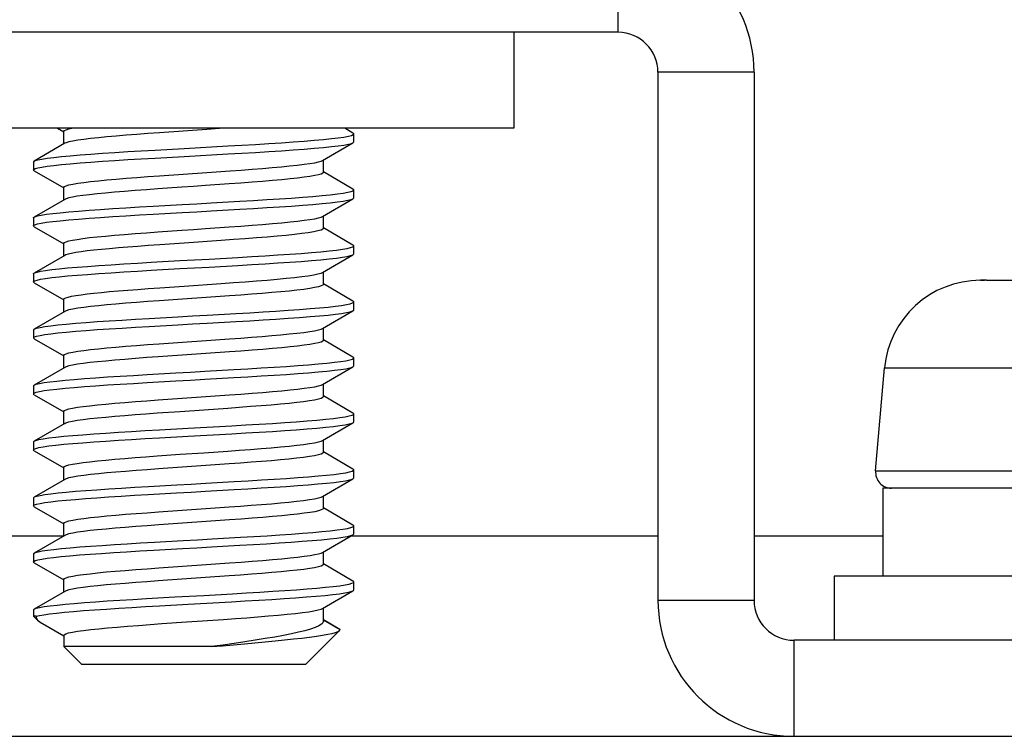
# Model space of a CAD drawing. Header units: millimetres. Extents: x -2579 to 1363, y -329 to 2298.
# Tile 152 of 256: x -1218 to -1206, y 2259 to 2268. Entities that reach past the tile are written whole.
import ezdxf

# ---------------------------------------------------------------- set-up
doc = ezdxf.new("R2010")
doc.units = ezdxf.units.MM
doc.header["$LTSCALE"] = 30.734
doc.layers.get('0').update_dxf_attribs({"linetype": 'CONTINUOUS'})

msp = doc.modelspace()

# ---------------------------------------------------------------- linework, layer by layer
at = {"color": 7}
for p, q in [((-1210.938, 2269.32), (-1210.938, 2268.12)), ((-1210.938, 2268.12), (-1273.538, 2268.12)), ((-1212.238, 2268.12), (-1212.238, 2266.92)), ((-1209.238, 2267.62), (-1210.438, 2267.62)), ((-1210.438, 2267.62), (-1210.438, 2261.02)), ((-1209.238, 2267.62), (-1209.238, 2261.02)), ((-1212.238, 2266.92), (-1220.238, 2266.92)), ((-1217.938, 2266.92), (-1217.862, 2266.876)), ((-1217.859, 2266.725), (-1217.859, 2266.881)), ((-1215.861, 2266.92), (-1216.073, 2266.905)), ((-1214.248, 2266.861), (-1214.35, 2266.92)), ((-1214.238, 2266.75), (-1214.238, 2266.85)), ((-1217.848, 2266.732), (-1218.229, 2266.511)), ((-1214.629, 2266.518), (-1214.248, 2266.739)), ((-1218.238, 2266.5), (-1218.238, 2266.4)), ((-1214.617, 2266.369), (-1214.617, 2266.525)), ((-1218.229, 2266.389), (-1217.862, 2266.176)), ((-1216.073, 2266.368), (-1215.783, 2266.388)), ((-1214.248, 2266.161), (-1214.615, 2266.374)), ((-1217.859, 2266.025), (-1217.859, 2266.181)), ((-1214.238, 2266.15), (-1214.248, 2266.161)), ((-1214.238, 2266.05), (-1214.238, 2266.15)), ((-1217.848, 2266.032), (-1218.229, 2265.811)), ((-1214.629, 2265.818), (-1214.248, 2266.039)), ((-1214.248, 2266.039), (-1214.238, 2266.05)), ((-1214.617, 2265.669), (-1214.617, 2265.825)), ((-1218.238, 2265.8), (-1218.238, 2265.7)), ((-1218.229, 2265.811), (-1218.222, 2265.815)), ((-1218.229, 2265.689), (-1217.862, 2265.476)), ((-1214.248, 2265.461), (-1214.615, 2265.674)), ((-1217.859, 2265.325), (-1217.859, 2265.481)), ((-1216.661, 2265.464), (-1216.808, 2265.454)), ((-1217.848, 2265.332), (-1218.229, 2265.111)), ((-1214.629, 2265.118), (-1214.248, 2265.339)), ((-1214.238, 2265.35), (-1214.238, 2265.45)), ((-1216.941, 2265.235), (-1216.768, 2265.245)), ((-1218.238, 2265.1), (-1218.238, 2265)), ((-1216.941, 2265.135), (-1216.768, 2265.145)), ((-1214.617, 2264.969), (-1214.617, 2265.125)), ((-1218.229, 2264.989), (-1217.862, 2264.776)), ((-1214.248, 2264.761), (-1214.615, 2264.974)), ((-1206.411, 2265.02), (-1206.358, 2265.02)), ((-1206.358, 2265.02), (-1206.411, 2265.02)), ((-1206.358, 2265.02), (-1206.358, 2265.02)), ((-1206.335, 2265.02), (-1204.838, 2265.02)), ((-1216.808, 2264.916), (-1216.661, 2264.927)), ((-1217.859, 2264.625), (-1217.859, 2264.781)), ((-1215.789, 2264.825), (-1216.08, 2264.805)), ((-1214.238, 2264.65), (-1214.238, 2264.75)), ((-1217.848, 2264.632), (-1218.229, 2264.411)), ((-1214.629, 2264.418), (-1214.248, 2264.639)), ((-1218.238, 2264.4), (-1218.238, 2264.3)), ((-1214.617, 2264.269), (-1214.617, 2264.425)), ((-1218.229, 2264.289), (-1217.862, 2264.076)), ((-1216.08, 2264.267), (-1215.789, 2264.288)), ((-1214.248, 2264.061), (-1214.615, 2264.274)), ((-1215.791, 2264.125), (-1216.086, 2264.104)), ((-1217.859, 2263.925), (-1217.859, 2264.081)), ((-1214.238, 2263.95), (-1214.238, 2264.05)), ((-1217.848, 2263.932), (-1218.229, 2263.711)), ((-1214.629, 2263.718), (-1214.248, 2263.939)), ((-1214.256, 2263.935), (-1214.248, 2263.939)), ((-1207.719, 2262.638), (-1207.607, 2263.925)), ((-1207.607, 2263.925), (-1204.838, 2263.925)), ((-1218.238, 2263.7), (-1218.229, 2263.711)), ((-1218.238, 2263.7), (-1218.238, 2263.6)), ((-1214.617, 2263.569), (-1214.617, 2263.725)), ((-1218.229, 2263.589), (-1218.238, 2263.6)), ((-1218.229, 2263.589), (-1217.862, 2263.376)), ((-1216.086, 2263.567), (-1215.791, 2263.587)), ((-1214.248, 2263.361), (-1214.615, 2263.574)), ((-1217.859, 2263.225), (-1217.859, 2263.381)), ((-1216.695, 2263.362), (-1216.405, 2263.382)), ((-1214.629, 2263.018), (-1214.248, 2263.239)), ((-1214.238, 2263.25), (-1214.238, 2263.35)), ((-1217.848, 2263.232), (-1218.229, 2263.011)), ((-1218.238, 2263), (-1218.238, 2262.9)), ((-1214.617, 2262.869), (-1214.617, 2263.025)), ((-1218.229, 2262.889), (-1217.862, 2262.676)), ((-1214.248, 2262.661), (-1214.615, 2262.874)), ((-1216.695, 2262.824), (-1216.405, 2262.845)), ((-1217.859, 2262.525), (-1217.859, 2262.681)), ((-1215.795, 2262.725), (-1216.088, 2262.704)), ((-1214.238, 2262.55), (-1214.238, 2262.65)), ((-1207.719, 2262.638), (-1200.757, 2262.638)), ((-1217.848, 2262.532), (-1218.229, 2262.311)), ((-1214.629, 2262.318), (-1214.248, 2262.539)), ((-1200.862, 2262.42), (-1207.628, 2262.42)), ((-1207.628, 2262.42), (-1207.628, 2261.32)), ((-1218.238, 2262.3), (-1218.238, 2262.2)), ((-1218.229, 2262.311), (-1218.227, 2262.312)), ((-1214.617, 2262.169), (-1214.617, 2262.325)), ((-1218.229, 2262.189), (-1217.862, 2261.976)), ((-1216.088, 2262.167), (-1215.795, 2262.187)), ((-1214.248, 2261.961), (-1214.615, 2262.174)), ((-1215.789, 2262.025), (-1216.081, 2262.005)), ((-1217.859, 2261.825), (-1217.859, 2261.981)), ((-1214.238, 2261.85), (-1214.238, 2261.95)), ((-1217.859, 2261.82), (-1234.281, 2261.82)), ((-1217.859, 2261.82), (-1234.281, 2261.82)), ((-1217.848, 2261.832), (-1218.229, 2261.611)), ((-1214.629, 2261.618), (-1214.248, 2261.839)), ((-1210.438, 2261.82), (-1214.281, 2261.82)), ((-1210.438, 2261.82), (-1214.281, 2261.82)), ((-1207.628, 2261.82), (-1209.238, 2261.82)), ((-1207.628, 2261.82), (-1209.238, 2261.82)), ((-1218.238, 2261.6), (-1218.238, 2261.5)), ((-1214.617, 2261.469), (-1214.617, 2261.625)), ((-1218.229, 2261.489), (-1217.862, 2261.276)), ((-1216.081, 2261.467), (-1215.789, 2261.488)), ((-1214.248, 2261.261), (-1214.615, 2261.474)), ((-1217.859, 2261.125), (-1217.859, 2261.281)), ((-1215.795, 2261.325), (-1216.089, 2261.304)), ((-1200.238, 2261.32), (-1208.238, 2261.32)), ((-1208.238, 2261.32), (-1208.238, 2260.52)), ((-1214.238, 2261.15), (-1214.238, 2261.25)), ((-1217.848, 2261.132), (-1218.229, 2260.911)), ((-1216.826, 2261.042), (-1216.472, 2261.062)), ((-1214.629, 2260.918), (-1214.248, 2261.139)), ((-1218.238, 2260.9), (-1218.229, 2260.911)), ((-1214.617, 2260.76), (-1214.617, 2260.925)), ((-1210.438, 2261.02), (-1209.238, 2261.02)), ((-1218.238, 2260.9), (-1218.238, 2260.82)), ((-1218.206, 2260.82), (-1218.238, 2260.82)), ((-1218.191, 2260.773), (-1218.238, 2260.82)), ((-1218.155, 2260.746), (-1217.862, 2260.576)), ((-1214.617, 2260.775), (-1214.41, 2260.654)), ((-1214.412, 2260.656), (-1214.617, 2260.775)), ((-1214.41, 2260.654), (-1214.412, 2260.656)), ((-1217.859, 2260.581), (-1217.859, 2260.441)), ((-1214.838, 2260.22), (-1214.415, 2260.644)), ((-1214.415, 2260.644), (-1214.41, 2260.654)), ((-1216.016, 2260.441), (-1217.859, 2260.441)), ((-1217.638, 2260.22), (-1217.859, 2260.441)), ((-1199.438, 2260.52), (-1208.738, 2260.52)), ((-1208.738, 2259.32), (-1208.738, 2260.52)), ((-1217.638, 2260.22), (-1214.838, 2260.22)), ((-1286.738, 2259.32), (-1172.738, 2259.32))]:
    msp.add_line(p, q, dxfattribs=at)
for points in [[(-1217.859, 2266.881), (-1217.853, 2266.891), (-1217.832, 2266.902), (-1217.798, 2266.912), (-1217.761, 2266.92)], [(-1216.665, 2266.864), (-1216.81, 2266.854), (-1216.95, 2266.843), (-1217.083, 2266.833), (-1217.208, 2266.822), (-1217.323, 2266.812), (-1217.428, 2266.802), (-1217.525, 2266.792), (-1217.611, 2266.781), (-1217.686, 2266.771), (-1217.748, 2266.76), (-1217.797, 2266.75), (-1217.832, 2266.739), (-1217.848, 2266.732)], [(-1216.073, 2266.905), (-1216.369, 2266.885), (-1216.665, 2266.864)], [(-1215.812, 2266.699), (-1215.636, 2266.709), (-1215.464, 2266.719), (-1215.3, 2266.73), (-1215.143, 2266.74), (-1214.995, 2266.75), (-1214.857, 2266.76), (-1214.731, 2266.77), (-1214.618, 2266.78), (-1214.518, 2266.791), (-1214.432, 2266.801), (-1214.361, 2266.811), (-1214.306, 2266.821), (-1214.267, 2266.831), (-1214.245, 2266.841), (-1214.238, 2266.85)], [(-1214.238, 2266.85), (-1214.239, 2266.852), (-1214.248, 2266.861)], [(-1216.717, 2266.648), (-1216.356, 2266.669), (-1215.812, 2266.699)], [(-1215.812, 2266.599), (-1215.636, 2266.609), (-1215.464, 2266.619), (-1215.3, 2266.63), (-1215.143, 2266.64), (-1214.995, 2266.65), (-1214.857, 2266.66), (-1214.731, 2266.67), (-1214.618, 2266.68), (-1214.518, 2266.691), (-1214.432, 2266.701), (-1214.361, 2266.711), (-1214.306, 2266.721), (-1214.267, 2266.731), (-1214.248, 2266.739)], [(-1214.248, 2266.739), (-1214.245, 2266.741), (-1214.238, 2266.75)], [(-1218.229, 2266.511), (-1218.218, 2266.516), (-1218.184, 2266.526), (-1218.133, 2266.536), (-1218.067, 2266.547), (-1217.986, 2266.557), (-1217.89, 2266.567), (-1217.78, 2266.577), (-1217.658, 2266.587), (-1217.523, 2266.597), (-1217.378, 2266.608), (-1217.224, 2266.618), (-1217.061, 2266.628), (-1216.892, 2266.638), (-1216.717, 2266.648)], [(-1216.717, 2266.548), (-1216.356, 2266.569), (-1215.812, 2266.599)], [(-1218.238, 2266.4), (-1218.236, 2266.406), (-1218.218, 2266.416), (-1218.184, 2266.426), (-1218.133, 2266.436), (-1218.067, 2266.447), (-1217.986, 2266.457), (-1217.89, 2266.467), (-1217.78, 2266.477), (-1217.658, 2266.487), (-1217.523, 2266.497), (-1217.378, 2266.508), (-1217.224, 2266.518), (-1217.061, 2266.528), (-1216.892, 2266.538), (-1216.717, 2266.548)], [(-1218.238, 2266.5), (-1218.236, 2266.506), (-1218.229, 2266.511)], [(-1215.783, 2266.388), (-1215.643, 2266.398), (-1215.509, 2266.408), (-1215.379, 2266.419), (-1215.256, 2266.429), (-1215.143, 2266.439), (-1215.039, 2266.449), (-1214.944, 2266.459), (-1214.859, 2266.47), (-1214.786, 2266.48), (-1214.725, 2266.49), (-1214.678, 2266.501), (-1214.644, 2266.511), (-1214.629, 2266.518)], [(-1218.229, 2266.389), (-1218.237, 2266.396), (-1218.238, 2266.4)], [(-1217.859, 2266.181), (-1217.853, 2266.192), (-1217.832, 2266.202), (-1217.797, 2266.212), (-1217.748, 2266.223), (-1217.686, 2266.233), (-1217.611, 2266.244), (-1217.525, 2266.254), (-1217.428, 2266.264), (-1217.323, 2266.275), (-1217.208, 2266.285), (-1217.083, 2266.295), (-1216.95, 2266.306), (-1216.81, 2266.316), (-1216.665, 2266.327)], [(-1216.665, 2266.327), (-1216.369, 2266.347), (-1216.073, 2266.368)], [(-1214.617, 2266.369), (-1214.624, 2266.359), (-1214.645, 2266.348), (-1214.679, 2266.338), (-1214.726, 2266.328), (-1214.785, 2266.318), (-1214.857, 2266.308), (-1214.94, 2266.297), (-1215.034, 2266.287), (-1215.138, 2266.277), (-1215.252, 2266.267), (-1215.377, 2266.256), (-1215.509, 2266.246), (-1215.649, 2266.235), (-1215.794, 2266.225)], [(-1215.794, 2266.225), (-1216.092, 2266.204), (-1216.24, 2266.194), (-1216.388, 2266.184), (-1216.684, 2266.163)], [(-1216.684, 2266.163), (-1216.829, 2266.152), (-1216.969, 2266.142), (-1217.101, 2266.131), (-1217.226, 2266.121), (-1217.34, 2266.111), (-1217.444, 2266.101), (-1217.538, 2266.09), (-1217.621, 2266.08), (-1217.692, 2266.07), (-1217.751, 2266.06), (-1217.798, 2266.05), (-1217.832, 2266.039), (-1217.848, 2266.032)], [(-1215.661, 2266.008), (-1215.489, 2266.018), (-1215.323, 2266.028), (-1215.165, 2266.038), (-1215.015, 2266.048), (-1214.876, 2266.059), (-1214.749, 2266.069), (-1214.633, 2266.079), (-1214.531, 2266.089), (-1214.443, 2266.099), (-1214.37, 2266.109), (-1214.313, 2266.12), (-1214.272, 2266.13), (-1214.247, 2266.14), (-1214.238, 2266.15)], [(-1218.222, 2265.815), (-1218.19, 2265.825), (-1218.142, 2265.835), (-1218.078, 2265.845), (-1217.998, 2265.855), (-1217.905, 2265.865), (-1217.797, 2265.876), (-1217.676, 2265.886), (-1217.543, 2265.896), (-1217.4, 2265.906), (-1217.247, 2265.916), (-1217.085, 2265.926), (-1216.916, 2265.937), (-1216.742, 2265.947)], [(-1216.742, 2265.947), (-1216.382, 2265.967), (-1216.2, 2265.977), (-1216.018, 2265.987), (-1215.661, 2266.008)], [(-1215.661, 2265.908), (-1215.489, 2265.918), (-1215.323, 2265.928), (-1215.165, 2265.938), (-1215.015, 2265.948), (-1214.876, 2265.959), (-1214.749, 2265.969), (-1214.633, 2265.979), (-1214.531, 2265.989), (-1214.443, 2265.999), (-1214.37, 2266.009), (-1214.313, 2266.02), (-1214.272, 2266.03), (-1214.248, 2266.039)], [(-1218.238, 2265.7), (-1218.237, 2265.704), (-1218.222, 2265.715), (-1218.19, 2265.725), (-1218.142, 2265.735), (-1218.078, 2265.745), (-1217.998, 2265.755), (-1217.905, 2265.765), (-1217.797, 2265.776), (-1217.676, 2265.786), (-1217.543, 2265.796), (-1217.4, 2265.806), (-1217.247, 2265.816), (-1217.085, 2265.826), (-1216.916, 2265.837), (-1216.742, 2265.847)], [(-1216.742, 2265.847), (-1216.382, 2265.867), (-1216.2, 2265.877), (-1216.018, 2265.887), (-1215.661, 2265.908)], [(-1218.238, 2265.8), (-1218.237, 2265.804), (-1218.229, 2265.811)], [(-1218.229, 2265.689), (-1218.236, 2265.694), (-1218.238, 2265.7)], [(-1215.794, 2265.687), (-1215.649, 2265.698), (-1215.509, 2265.708), (-1215.377, 2265.719), (-1215.252, 2265.729), (-1215.138, 2265.739), (-1215.034, 2265.75), (-1214.94, 2265.76), (-1214.857, 2265.77), (-1214.785, 2265.78), (-1214.726, 2265.79), (-1214.679, 2265.801), (-1214.645, 2265.811), (-1214.629, 2265.818)], [(-1217.859, 2265.481), (-1217.853, 2265.491), (-1217.832, 2265.502), (-1217.798, 2265.512), (-1217.751, 2265.522), (-1217.692, 2265.532), (-1217.621, 2265.543), (-1217.538, 2265.553), (-1217.444, 2265.563), (-1217.34, 2265.573), (-1217.226, 2265.583), (-1217.101, 2265.594), (-1216.969, 2265.604), (-1216.829, 2265.615), (-1216.684, 2265.625)], [(-1216.684, 2265.625), (-1216.388, 2265.646), (-1216.24, 2265.656), (-1216.092, 2265.666), (-1215.794, 2265.687)], [(-1214.617, 2265.669), (-1214.625, 2265.658), (-1214.647, 2265.647), (-1214.685, 2265.637), (-1214.738, 2265.626), (-1214.806, 2265.615), (-1214.887, 2265.604), (-1214.979, 2265.593), (-1215.083, 2265.582), (-1215.196, 2265.572), (-1215.319, 2265.561), (-1215.452, 2265.55), (-1215.594, 2265.539), (-1215.742, 2265.529), (-1215.895, 2265.518)], [(-1216.808, 2265.454), (-1216.936, 2265.444), (-1217.06, 2265.435), (-1217.177, 2265.425), (-1217.288, 2265.415), (-1217.39, 2265.406), (-1217.484, 2265.396), (-1217.569, 2265.387), (-1217.645, 2265.377), (-1217.71, 2265.367), (-1217.764, 2265.357), (-1217.806, 2265.348), (-1217.836, 2265.338), (-1217.848, 2265.332)], [(-1215.895, 2265.518), (-1216.358, 2265.486), (-1216.661, 2265.464)], [(-1214.238, 2265.45), (-1214.244, 2265.459), (-1214.248, 2265.461)], [(-1215.686, 2265.306), (-1215.513, 2265.316), (-1215.347, 2265.327), (-1215.187, 2265.337), (-1215.036, 2265.347), (-1214.896, 2265.357), (-1214.766, 2265.367), (-1214.649, 2265.377), (-1214.545, 2265.388), (-1214.455, 2265.398), (-1214.38, 2265.408), (-1214.32, 2265.418), (-1214.277, 2265.428), (-1214.249, 2265.438), (-1214.239, 2265.449), (-1214.238, 2265.45)], [(-1215.686, 2265.206), (-1215.513, 2265.216), (-1215.347, 2265.227), (-1215.187, 2265.237), (-1215.036, 2265.247), (-1214.896, 2265.257), (-1214.766, 2265.267), (-1214.649, 2265.277), (-1214.545, 2265.288), (-1214.455, 2265.298), (-1214.38, 2265.308), (-1214.32, 2265.318), (-1214.277, 2265.328), (-1214.248, 2265.339)], [(-1214.248, 2265.339), (-1214.239, 2265.349), (-1214.238, 2265.35)], [(-1218.229, 2265.111), (-1218.225, 2265.113), (-1218.195, 2265.123), (-1218.15, 2265.133), (-1218.088, 2265.144), (-1218.011, 2265.154), (-1217.919, 2265.164), (-1217.813, 2265.174), (-1217.694, 2265.184), (-1217.563, 2265.194), (-1217.421, 2265.205), (-1217.269, 2265.215), (-1217.109, 2265.225), (-1216.941, 2265.235)], [(-1216.768, 2265.245), (-1216.409, 2265.266), (-1216.227, 2265.276), (-1216.044, 2265.286), (-1215.686, 2265.306)], [(-1218.238, 2265), (-1218.238, 2265.003), (-1218.225, 2265.013), (-1218.195, 2265.023), (-1218.15, 2265.033), (-1218.088, 2265.044), (-1218.011, 2265.054), (-1217.919, 2265.064), (-1217.813, 2265.074), (-1217.694, 2265.084), (-1217.563, 2265.094), (-1217.421, 2265.105), (-1217.269, 2265.115), (-1217.109, 2265.125), (-1216.941, 2265.135)], [(-1218.238, 2265.1), (-1218.238, 2265.103), (-1218.229, 2265.111)], [(-1216.768, 2265.145), (-1216.409, 2265.166), (-1216.227, 2265.176), (-1216.044, 2265.186), (-1215.686, 2265.206)], [(-1215.895, 2264.98), (-1215.742, 2264.991), (-1215.594, 2265.002), (-1215.452, 2265.013), (-1215.319, 2265.023), (-1215.196, 2265.034), (-1215.083, 2265.045), (-1214.979, 2265.055), (-1214.887, 2265.066), (-1214.806, 2265.077), (-1214.738, 2265.088), (-1214.685, 2265.099), (-1214.647, 2265.11), (-1214.629, 2265.118)], [(-1218.229, 2264.989), (-1218.234, 2264.993), (-1218.238, 2265)], [(-1216.661, 2264.927), (-1216.358, 2264.948), (-1215.895, 2264.98)], [(-1214.617, 2264.969), (-1214.624, 2264.959), (-1214.645, 2264.949), (-1214.679, 2264.938), (-1214.727, 2264.928), (-1214.788, 2264.917), (-1214.862, 2264.907), (-1214.948, 2264.897), (-1215.044, 2264.886), (-1215.148, 2264.876), (-1215.262, 2264.866), (-1215.384, 2264.856), (-1215.514, 2264.846), (-1215.649, 2264.835), (-1215.789, 2264.825)], [(-1206.335, 2265.02), (-1206.343, 2265.02), (-1206.35, 2265.02), (-1206.358, 2265.02)], [(-1217.859, 2264.781), (-1217.854, 2264.791), (-1217.836, 2264.8), (-1217.806, 2264.81), (-1217.764, 2264.82), (-1217.71, 2264.829), (-1217.645, 2264.839), (-1217.569, 2264.849), (-1217.484, 2264.859), (-1217.39, 2264.868), (-1217.288, 2264.878), (-1217.177, 2264.887), (-1217.06, 2264.897), (-1216.936, 2264.907), (-1216.808, 2264.916)], [(-1216.671, 2264.764), (-1216.815, 2264.753), (-1216.954, 2264.743), (-1217.086, 2264.733), (-1217.21, 2264.722), (-1217.323, 2264.712), (-1217.428, 2264.702), (-1217.525, 2264.692), (-1217.611, 2264.681), (-1217.686, 2264.671), (-1217.748, 2264.66), (-1217.797, 2264.65), (-1217.832, 2264.639), (-1217.848, 2264.632)], [(-1216.08, 2264.805), (-1216.376, 2264.784), (-1216.671, 2264.764)], [(-1215.712, 2264.605), (-1215.538, 2264.615), (-1215.37, 2264.625), (-1215.21, 2264.635), (-1215.058, 2264.645), (-1214.915, 2264.656), (-1214.784, 2264.666), (-1214.665, 2264.676), (-1214.559, 2264.686), (-1214.467, 2264.696), (-1214.39, 2264.706), (-1214.328, 2264.717), (-1214.282, 2264.727), (-1214.252, 2264.737), (-1214.239, 2264.747), (-1214.238, 2264.75)], [(-1214.238, 2264.75), (-1214.243, 2264.757), (-1214.248, 2264.761)], [(-1216.793, 2264.544), (-1216.435, 2264.564), (-1216.253, 2264.574), (-1216.071, 2264.584), (-1215.712, 2264.605)], [(-1215.712, 2264.505), (-1215.538, 2264.515), (-1215.37, 2264.525), (-1215.21, 2264.535), (-1215.058, 2264.545), (-1214.915, 2264.556), (-1214.784, 2264.566), (-1214.665, 2264.576), (-1214.559, 2264.586), (-1214.467, 2264.596), (-1214.39, 2264.606), (-1214.328, 2264.617), (-1214.282, 2264.627), (-1214.252, 2264.637), (-1214.248, 2264.639)], [(-1214.248, 2264.639), (-1214.239, 2264.647), (-1214.238, 2264.65)], [(-1218.229, 2264.411), (-1218.201, 2264.422), (-1218.157, 2264.432), (-1218.098, 2264.442), (-1218.023, 2264.452), (-1217.933, 2264.462), (-1217.829, 2264.473), (-1217.712, 2264.483), (-1217.583, 2264.493), (-1217.442, 2264.503), (-1217.292, 2264.513), (-1217.133, 2264.523), (-1216.966, 2264.534), (-1216.793, 2264.544)], [(-1216.793, 2264.444), (-1216.435, 2264.464), (-1216.253, 2264.474), (-1216.071, 2264.484), (-1215.712, 2264.505)], [(-1218.238, 2264.3), (-1218.238, 2264.301), (-1218.228, 2264.312), (-1218.201, 2264.322), (-1218.157, 2264.332), (-1218.098, 2264.342), (-1218.023, 2264.352), (-1217.933, 2264.362), (-1217.829, 2264.373), (-1217.712, 2264.383), (-1217.583, 2264.393), (-1217.442, 2264.403), (-1217.292, 2264.413), (-1217.133, 2264.423), (-1216.966, 2264.434), (-1216.793, 2264.444)], [(-1218.238, 2264.4), (-1218.238, 2264.401), (-1218.229, 2264.411)], [(-1215.789, 2264.288), (-1215.649, 2264.298), (-1215.514, 2264.308), (-1215.384, 2264.318), (-1215.262, 2264.328), (-1215.148, 2264.338), (-1215.044, 2264.349), (-1214.948, 2264.359), (-1214.862, 2264.369), (-1214.788, 2264.38), (-1214.727, 2264.39), (-1214.679, 2264.401), (-1214.645, 2264.411), (-1214.629, 2264.418)], [(-1218.229, 2264.289), (-1218.232, 2264.291), (-1218.238, 2264.3)], [(-1217.859, 2264.081), (-1217.853, 2264.092), (-1217.832, 2264.102), (-1217.797, 2264.112), (-1217.748, 2264.123), (-1217.686, 2264.133), (-1217.611, 2264.144), (-1217.525, 2264.154), (-1217.428, 2264.164), (-1217.323, 2264.175), (-1217.21, 2264.185), (-1217.086, 2264.195), (-1216.954, 2264.205), (-1216.815, 2264.216), (-1216.671, 2264.226)], [(-1216.671, 2264.226), (-1216.376, 2264.247), (-1216.08, 2264.267)], [(-1214.617, 2264.269), (-1214.624, 2264.259), (-1214.645, 2264.248), (-1214.678, 2264.238), (-1214.725, 2264.228), (-1214.785, 2264.218), (-1214.856, 2264.208), (-1214.939, 2264.197), (-1215.033, 2264.187), (-1215.138, 2264.177), (-1215.252, 2264.167), (-1215.376, 2264.156), (-1215.508, 2264.146), (-1215.647, 2264.135), (-1215.791, 2264.125)], [(-1216.086, 2264.104), (-1216.382, 2264.084), (-1216.68, 2264.063)], [(-1216.68, 2264.063), (-1216.825, 2264.053), (-1216.965, 2264.042), (-1217.098, 2264.032), (-1217.223, 2264.021), (-1217.337, 2264.011), (-1217.441, 2264.001), (-1217.535, 2263.991), (-1217.619, 2263.98), (-1217.69, 2263.97), (-1217.75, 2263.96), (-1217.798, 2263.95), (-1217.832, 2263.939), (-1217.848, 2263.932)], [(-1215.737, 2263.903), (-1215.563, 2263.913), (-1215.394, 2263.924), (-1215.232, 2263.934), (-1215.079, 2263.944), (-1214.935, 2263.954), (-1214.803, 2263.964), (-1214.682, 2263.974), (-1214.574, 2263.985), (-1214.48, 2263.995), (-1214.4, 2264.005), (-1214.336, 2264.015), (-1214.288, 2264.025), (-1214.256, 2264.035), (-1214.24, 2264.046), (-1214.238, 2264.05)], [(-1214.238, 2264.05), (-1214.241, 2264.056), (-1214.248, 2264.061)], [(-1216.818, 2263.842), (-1216.461, 2263.863), (-1216.279, 2263.873), (-1216.097, 2263.883), (-1215.737, 2263.903)], [(-1215.737, 2263.803), (-1215.563, 2263.813), (-1215.394, 2263.824), (-1215.232, 2263.834), (-1215.079, 2263.844), (-1214.935, 2263.854), (-1214.803, 2263.864), (-1214.682, 2263.874), (-1214.574, 2263.885), (-1214.48, 2263.895), (-1214.4, 2263.905), (-1214.336, 2263.915), (-1214.288, 2263.925), (-1214.256, 2263.935)], [(-1214.248, 2263.939), (-1214.24, 2263.946), (-1214.238, 2263.95)], [(-1218.238, 2263.6), (-1218.23, 2263.61), (-1218.206, 2263.62), (-1218.164, 2263.63), (-1218.107, 2263.641), (-1218.035, 2263.651), (-1217.947, 2263.661), (-1217.845, 2263.671), (-1217.73, 2263.681), (-1217.602, 2263.691), (-1217.463, 2263.702), (-1217.314, 2263.712), (-1217.156, 2263.722), (-1216.99, 2263.732), (-1216.818, 2263.742)], [(-1218.229, 2263.711), (-1218.206, 2263.72), (-1218.164, 2263.73), (-1218.107, 2263.741), (-1218.035, 2263.751), (-1217.947, 2263.761), (-1217.845, 2263.771), (-1217.73, 2263.781), (-1217.602, 2263.791), (-1217.463, 2263.802), (-1217.314, 2263.812), (-1217.156, 2263.822), (-1216.99, 2263.832), (-1216.818, 2263.842)], [(-1216.818, 2263.742), (-1216.461, 2263.763), (-1216.279, 2263.773), (-1216.097, 2263.783), (-1215.737, 2263.803)], [(-1215.791, 2263.587), (-1215.647, 2263.598), (-1215.508, 2263.608), (-1215.376, 2263.619), (-1215.252, 2263.629), (-1215.138, 2263.639), (-1215.033, 2263.65), (-1214.939, 2263.66), (-1214.856, 2263.67), (-1214.785, 2263.68), (-1214.725, 2263.69), (-1214.678, 2263.701), (-1214.645, 2263.711), (-1214.629, 2263.718)], [(-1217.859, 2263.381), (-1217.853, 2263.391), (-1217.832, 2263.402), (-1217.798, 2263.412), (-1217.75, 2263.422), (-1217.69, 2263.433), (-1217.619, 2263.443), (-1217.535, 2263.453), (-1217.441, 2263.463), (-1217.337, 2263.473), (-1217.223, 2263.484), (-1217.098, 2263.494), (-1216.965, 2263.505), (-1216.825, 2263.515), (-1216.68, 2263.526)], [(-1216.68, 2263.526), (-1216.382, 2263.546), (-1216.086, 2263.567)], [(-1215.813, 2263.423), (-1215.668, 2263.434), (-1215.527, 2263.445), (-1215.393, 2263.455), (-1215.268, 2263.465), (-1215.153, 2263.476), (-1215.047, 2263.486), (-1214.951, 2263.496), (-1214.866, 2263.506), (-1214.791, 2263.517), (-1214.729, 2263.527), (-1214.68, 2263.538), (-1214.645, 2263.548), (-1214.624, 2263.559), (-1214.617, 2263.569)], [(-1217.848, 2263.232), (-1217.833, 2263.239), (-1217.799, 2263.249), (-1217.752, 2263.26), (-1217.692, 2263.27), (-1217.619, 2263.28), (-1217.535, 2263.291), (-1217.44, 2263.301), (-1217.336, 2263.311), (-1217.223, 2263.321), (-1217.1, 2263.331), (-1216.97, 2263.342), (-1216.835, 2263.352), (-1216.695, 2263.362)], [(-1216.405, 2263.382), (-1216.11, 2263.403), (-1215.813, 2263.423)], [(-1215.763, 2263.202), (-1215.588, 2263.212), (-1215.418, 2263.222), (-1215.255, 2263.232), (-1215.101, 2263.243), (-1214.956, 2263.253), (-1214.821, 2263.263), (-1214.698, 2263.273), (-1214.588, 2263.283), (-1214.492, 2263.293), (-1214.411, 2263.304), (-1214.344, 2263.314), (-1214.294, 2263.324), (-1214.259, 2263.334), (-1214.241, 2263.344), (-1214.238, 2263.35)], [(-1215.763, 2263.102), (-1215.588, 2263.112), (-1215.418, 2263.122), (-1215.255, 2263.132), (-1215.101, 2263.143), (-1214.956, 2263.153), (-1214.821, 2263.163), (-1214.698, 2263.173), (-1214.588, 2263.183), (-1214.492, 2263.193), (-1214.411, 2263.204), (-1214.344, 2263.214), (-1214.294, 2263.224), (-1214.259, 2263.234), (-1214.248, 2263.239)], [(-1214.238, 2263.35), (-1214.24, 2263.354), (-1214.248, 2263.361)], [(-1214.248, 2263.239), (-1214.241, 2263.244), (-1214.238, 2263.25)], [(-1218.229, 2263.011), (-1218.21, 2263.019), (-1218.171, 2263.029), (-1218.117, 2263.039), (-1218.046, 2263.049), (-1217.961, 2263.06), (-1217.861, 2263.07), (-1217.747, 2263.08), (-1217.622, 2263.09), (-1217.484, 2263.1), (-1217.336, 2263.11), (-1217.179, 2263.121), (-1217.015, 2263.131), (-1216.844, 2263.141), (-1216.667, 2263.151)], [(-1216.667, 2263.151), (-1216.306, 2263.171), (-1215.763, 2263.202)], [(-1218.238, 2262.9), (-1218.232, 2262.909), (-1218.21, 2262.919), (-1218.171, 2262.929), (-1218.117, 2262.939), (-1218.046, 2262.949), (-1217.961, 2262.96), (-1217.861, 2262.97), (-1217.747, 2262.98), (-1217.622, 2262.99), (-1217.484, 2263), (-1217.336, 2263.01), (-1217.179, 2263.021), (-1217.015, 2263.031), (-1216.844, 2263.041), (-1216.667, 2263.051)], [(-1218.238, 2263), (-1218.232, 2263.009), (-1218.229, 2263.011)], [(-1216.667, 2263.051), (-1216.306, 2263.071), (-1215.763, 2263.102)], [(-1215.813, 2262.886), (-1215.668, 2262.896), (-1215.527, 2262.907), (-1215.393, 2262.917), (-1215.268, 2262.928), (-1215.153, 2262.938), (-1215.047, 2262.948), (-1214.951, 2262.958), (-1214.866, 2262.969), (-1214.791, 2262.979), (-1214.729, 2262.99), (-1214.68, 2263), (-1214.645, 2263.011), (-1214.629, 2263.018)], [(-1218.229, 2262.889), (-1218.238, 2262.899), (-1218.238, 2262.9)], [(-1216.405, 2262.845), (-1216.11, 2262.865), (-1215.813, 2262.886)], [(-1217.859, 2262.681), (-1217.853, 2262.691), (-1217.833, 2262.702), (-1217.799, 2262.712), (-1217.752, 2262.722), (-1217.692, 2262.732), (-1217.619, 2262.743), (-1217.535, 2262.753), (-1217.44, 2262.763), (-1217.336, 2262.773), (-1217.223, 2262.784), (-1217.1, 2262.794), (-1216.97, 2262.804), (-1216.835, 2262.814), (-1216.695, 2262.824)], [(-1214.617, 2262.869), (-1214.624, 2262.859), (-1214.645, 2262.848), (-1214.68, 2262.838), (-1214.729, 2262.827), (-1214.791, 2262.817), (-1214.866, 2262.806), (-1214.952, 2262.796), (-1215.048, 2262.786), (-1215.153, 2262.776), (-1215.267, 2262.765), (-1215.389, 2262.755), (-1215.518, 2262.745), (-1215.654, 2262.735), (-1215.795, 2262.725)], [(-1216.677, 2262.663), (-1216.82, 2262.653), (-1216.958, 2262.643), (-1217.088, 2262.632), (-1217.21, 2262.622), (-1217.324, 2262.612), (-1217.429, 2262.602), (-1217.525, 2262.592), (-1217.611, 2262.581), (-1217.686, 2262.571), (-1217.748, 2262.56), (-1217.797, 2262.55), (-1217.832, 2262.539), (-1217.848, 2262.532)], [(-1216.088, 2262.704), (-1216.383, 2262.684), (-1216.677, 2262.663)], [(-1215.731, 2262.504), (-1215.558, 2262.514), (-1215.391, 2262.524), (-1215.231, 2262.534), (-1215.079, 2262.544), (-1214.936, 2262.554), (-1214.804, 2262.564), (-1214.684, 2262.574), (-1214.577, 2262.584), (-1214.483, 2262.594), (-1214.404, 2262.604), (-1214.339, 2262.615), (-1214.29, 2262.625), (-1214.257, 2262.635), (-1214.241, 2262.645), (-1214.238, 2262.65)], [(-1214.238, 2262.65), (-1214.24, 2262.655), (-1214.248, 2262.661)], [(-1216.803, 2262.443), (-1216.449, 2262.463), (-1216.268, 2262.473), (-1216.087, 2262.484), (-1215.731, 2262.504)], [(-1215.734, 2262.404), (-1215.561, 2262.414), (-1215.393, 2262.424), (-1215.233, 2262.434), (-1215.081, 2262.444), (-1214.938, 2262.454), (-1214.806, 2262.464), (-1214.686, 2262.474), (-1214.578, 2262.484), (-1214.484, 2262.494), (-1214.404, 2262.504), (-1214.34, 2262.514), (-1214.291, 2262.525), (-1214.258, 2262.535), (-1214.248, 2262.539)], [(-1214.248, 2262.539), (-1214.241, 2262.545), (-1214.238, 2262.55)], [(-1218.227, 2262.312), (-1218.199, 2262.322), (-1218.155, 2262.332), (-1218.096, 2262.342), (-1218.021, 2262.352), (-1217.932, 2262.363), (-1217.829, 2262.373), (-1217.713, 2262.383), (-1217.585, 2262.393), (-1217.446, 2262.403), (-1217.297, 2262.413), (-1217.139, 2262.423), (-1216.974, 2262.433), (-1216.803, 2262.443)], [(-1216.806, 2262.343), (-1216.452, 2262.363), (-1216.271, 2262.373), (-1216.09, 2262.383), (-1215.734, 2262.404)], [(-1218.238, 2262.2), (-1218.238, 2262.202), (-1218.227, 2262.212), (-1218.2, 2262.222), (-1218.157, 2262.232), (-1218.098, 2262.242), (-1218.023, 2262.252), (-1217.934, 2262.262), (-1217.832, 2262.272), (-1217.716, 2262.282), (-1217.588, 2262.293), (-1217.449, 2262.303), (-1217.3, 2262.313), (-1217.142, 2262.323), (-1216.977, 2262.333), (-1216.806, 2262.343)], [(-1218.238, 2262.3), (-1218.238, 2262.302), (-1218.229, 2262.311)], [(-1215.795, 2262.187), (-1215.654, 2262.197), (-1215.518, 2262.208), (-1215.389, 2262.218), (-1215.267, 2262.228), (-1215.153, 2262.238), (-1215.048, 2262.248), (-1214.952, 2262.258), (-1214.866, 2262.269), (-1214.791, 2262.279), (-1214.729, 2262.29), (-1214.68, 2262.3), (-1214.645, 2262.311), (-1214.629, 2262.318)], [(-1218.229, 2262.189), (-1218.233, 2262.192), (-1218.238, 2262.2)], [(-1216.677, 2262.126), (-1216.383, 2262.146), (-1216.088, 2262.167)], [(-1214.617, 2262.169), (-1214.624, 2262.159), (-1214.644, 2262.149), (-1214.678, 2262.138), (-1214.725, 2262.128), (-1214.784, 2262.118), (-1214.856, 2262.108), (-1214.94, 2262.097), (-1215.034, 2262.087), (-1215.138, 2262.077), (-1215.252, 2262.067), (-1215.376, 2262.056), (-1215.508, 2262.046), (-1215.646, 2262.036), (-1215.789, 2262.025)], [(-1217.859, 2261.981), (-1217.853, 2261.992), (-1217.832, 2262.002), (-1217.797, 2262.012), (-1217.748, 2262.023), (-1217.686, 2262.033), (-1217.611, 2262.044), (-1217.525, 2262.054), (-1217.429, 2262.064), (-1217.324, 2262.075), (-1217.21, 2262.085), (-1217.088, 2262.095), (-1216.958, 2262.105), (-1216.82, 2262.115), (-1216.677, 2262.126)], [(-1216.674, 2261.964), (-1216.82, 2261.953), (-1216.96, 2261.943), (-1217.094, 2261.932), (-1217.219, 2261.922), (-1217.333, 2261.911), (-1217.438, 2261.901), (-1217.532, 2261.891), (-1217.616, 2261.881), (-1217.689, 2261.87), (-1217.749, 2261.86), (-1217.798, 2261.85), (-1217.832, 2261.839), (-1217.848, 2261.832)], [(-1216.081, 2262.005), (-1216.376, 2261.984), (-1216.674, 2261.964)], [(-1215.655, 2261.808), (-1215.485, 2261.818), (-1215.32, 2261.828), (-1215.163, 2261.838), (-1215.015, 2261.848), (-1214.877, 2261.858), (-1214.751, 2261.869), (-1214.636, 2261.879), (-1214.534, 2261.889), (-1214.447, 2261.899), (-1214.374, 2261.909), (-1214.316, 2261.919), (-1214.274, 2261.929), (-1214.248, 2261.939), (-1214.238, 2261.95)], [(-1214.238, 2261.95), (-1214.245, 2261.959), (-1214.248, 2261.961)], [(-1216.727, 2261.748), (-1216.37, 2261.768), (-1216.189, 2261.778), (-1216.009, 2261.788), (-1215.655, 2261.808)], [(-1215.663, 2261.708), (-1215.492, 2261.718), (-1215.327, 2261.728), (-1215.17, 2261.738), (-1215.022, 2261.748), (-1214.883, 2261.758), (-1214.756, 2261.768), (-1214.64, 2261.778), (-1214.538, 2261.788), (-1214.45, 2261.798), (-1214.376, 2261.808), (-1214.318, 2261.819), (-1214.275, 2261.829), (-1214.248, 2261.839)], [(-1214.248, 2261.839), (-1214.239, 2261.849), (-1214.238, 2261.85)], [(-1218.238, 2261.5), (-1218.236, 2261.506), (-1218.218, 2261.516), (-1218.184, 2261.526), (-1218.135, 2261.536), (-1218.069, 2261.546), (-1217.989, 2261.556), (-1217.894, 2261.566), (-1217.786, 2261.577), (-1217.665, 2261.587), (-1217.533, 2261.597), (-1217.39, 2261.607), (-1217.237, 2261.617), (-1217.076, 2261.627), (-1216.909, 2261.637), (-1216.736, 2261.647)], [(-1218.229, 2261.611), (-1218.217, 2261.617), (-1218.182, 2261.627), (-1218.132, 2261.637), (-1218.065, 2261.647), (-1217.984, 2261.657), (-1217.889, 2261.667), (-1217.78, 2261.677), (-1217.659, 2261.687), (-1217.526, 2261.697), (-1217.382, 2261.707), (-1217.229, 2261.717), (-1217.068, 2261.727), (-1216.901, 2261.737), (-1216.727, 2261.748)], [(-1216.736, 2261.647), (-1216.379, 2261.667), (-1216.198, 2261.677), (-1216.017, 2261.687), (-1215.663, 2261.708)], [(-1218.238, 2261.6), (-1218.235, 2261.606), (-1218.229, 2261.611)], [(-1215.789, 2261.488), (-1215.646, 2261.498), (-1215.508, 2261.508), (-1215.376, 2261.519), (-1215.252, 2261.529), (-1215.138, 2261.539), (-1215.034, 2261.55), (-1214.94, 2261.56), (-1214.856, 2261.57), (-1214.784, 2261.58), (-1214.725, 2261.591), (-1214.678, 2261.601), (-1214.644, 2261.611), (-1214.629, 2261.618)], [(-1218.229, 2261.489), (-1218.237, 2261.496), (-1218.238, 2261.5)], [(-1217.859, 2261.281), (-1217.853, 2261.292), (-1217.832, 2261.302), (-1217.798, 2261.312), (-1217.749, 2261.323), (-1217.689, 2261.333), (-1217.616, 2261.343), (-1217.532, 2261.353), (-1217.438, 2261.363), (-1217.333, 2261.374), (-1217.219, 2261.384), (-1217.094, 2261.394), (-1216.96, 2261.405), (-1216.82, 2261.415), (-1216.674, 2261.426)], [(-1216.674, 2261.426), (-1216.376, 2261.447), (-1216.081, 2261.467)], [(-1214.617, 2261.469), (-1214.624, 2261.459), (-1214.645, 2261.448), (-1214.679, 2261.438), (-1214.727, 2261.428), (-1214.787, 2261.417), (-1214.86, 2261.407), (-1214.945, 2261.397), (-1215.041, 2261.387), (-1215.146, 2261.376), (-1215.262, 2261.366), (-1215.385, 2261.356), (-1215.516, 2261.345), (-1215.653, 2261.335), (-1215.795, 2261.325)], [(-1216.089, 2261.304), (-1216.388, 2261.284), (-1216.682, 2261.263)], [(-1216.682, 2261.263), (-1216.824, 2261.253), (-1216.961, 2261.242), (-1217.092, 2261.232), (-1217.215, 2261.222), (-1217.331, 2261.212), (-1217.436, 2261.201), (-1217.532, 2261.191), (-1217.617, 2261.181), (-1217.69, 2261.17), (-1217.75, 2261.16), (-1217.798, 2261.15), (-1217.832, 2261.139), (-1217.848, 2261.132)], [(-1215.754, 2261.102), (-1215.58, 2261.112), (-1215.412, 2261.123), (-1215.251, 2261.133), (-1215.098, 2261.143), (-1214.954, 2261.153), (-1214.821, 2261.163), (-1214.699, 2261.173), (-1214.59, 2261.183), (-1214.494, 2261.193), (-1214.413, 2261.203), (-1214.347, 2261.213), (-1214.296, 2261.223), (-1214.261, 2261.233), (-1214.242, 2261.244), (-1214.238, 2261.25)], [(-1214.238, 2261.25), (-1214.239, 2261.254), (-1214.248, 2261.261)], [(-1214.248, 2261.139), (-1214.243, 2261.143), (-1214.238, 2261.15)], [(-1218.229, 2260.911), (-1218.204, 2260.921), (-1218.162, 2260.931), (-1218.105, 2260.941), (-1218.032, 2260.951), (-1217.945, 2260.961), (-1217.843, 2260.971), (-1217.729, 2260.981), (-1217.603, 2260.991), (-1217.465, 2261.002), (-1217.317, 2261.012), (-1217.16, 2261.022), (-1216.996, 2261.032), (-1216.826, 2261.042)], [(-1216.472, 2261.062), (-1216.111, 2261.082), (-1215.754, 2261.102)], [(-1215.766, 2261.002), (-1215.593, 2261.012), (-1215.424, 2261.022), (-1215.262, 2261.032), (-1215.109, 2261.042), (-1214.964, 2261.052), (-1214.83, 2261.062), (-1214.707, 2261.072), (-1214.597, 2261.082), (-1214.501, 2261.092), (-1214.418, 2261.102), (-1214.351, 2261.113), (-1214.299, 2261.123), (-1214.263, 2261.133), (-1214.248, 2261.139)], [(-1218.206, 2260.82), (-1218.166, 2260.83), (-1218.11, 2260.84), (-1218.038, 2260.85), (-1217.952, 2260.86), (-1217.852, 2260.871), (-1217.739, 2260.881), (-1217.613, 2260.891), (-1217.476, 2260.901), (-1217.329, 2260.911), (-1217.173, 2260.921), (-1217.009, 2260.931), (-1216.839, 2260.941), (-1216.664, 2260.951)], [(-1216.664, 2260.951), (-1216.305, 2260.971), (-1215.766, 2261.002)], [(-1215.866, 2260.782), (-1215.717, 2260.793), (-1215.573, 2260.803), (-1215.435, 2260.814), (-1215.304, 2260.825), (-1215.182, 2260.835), (-1215.069, 2260.846), (-1214.967, 2260.857), (-1214.877, 2260.867), (-1214.799, 2260.878), (-1214.735, 2260.889), (-1214.684, 2260.899), (-1214.647, 2260.91), (-1214.629, 2260.918)], [(-1218.206, 2260.82), (-1218.207, 2260.797), (-1218.191, 2260.773)], [(-1216.634, 2260.729), (-1216.328, 2260.75), (-1215.866, 2260.782)], [(-1218.191, 2260.773), (-1218.161, 2260.75), (-1218.155, 2260.746)], [(-1217.859, 2260.581), (-1217.854, 2260.59), (-1217.834, 2260.601), (-1217.8, 2260.612), (-1217.751, 2260.622), (-1217.689, 2260.633), (-1217.613, 2260.644), (-1217.524, 2260.654), (-1217.424, 2260.665), (-1217.313, 2260.676), (-1217.192, 2260.686), (-1217.063, 2260.697), (-1216.926, 2260.707), (-1216.782, 2260.718), (-1216.634, 2260.729)], [(-1214.617, 2260.76), (-1214.624, 2260.74), (-1214.643, 2260.72), (-1214.676, 2260.7), (-1214.722, 2260.68), (-1214.779, 2260.66), (-1214.848, 2260.64), (-1214.928, 2260.62), (-1215.018, 2260.6), (-1215.117, 2260.581), (-1215.226, 2260.561), (-1215.344, 2260.541), (-1215.468, 2260.521), (-1215.599, 2260.501), (-1215.734, 2260.481), (-1215.873, 2260.461), (-1216.016, 2260.441)], [(-1215.605, 2260.477), (-1215.472, 2260.489), (-1215.344, 2260.501), (-1215.22, 2260.513), (-1215.102, 2260.525), (-1214.99, 2260.537), (-1214.887, 2260.548), (-1214.791, 2260.56), (-1214.705, 2260.572), (-1214.63, 2260.584), (-1214.564, 2260.596), (-1214.509, 2260.607), (-1214.466, 2260.619), (-1214.435, 2260.631), (-1214.415, 2260.644)], [(-1216.016, 2260.441), (-1215.877, 2260.453), (-1215.605, 2260.477)]]:
    msp.add_lwpolyline(points, dxfattribs=at)
for centre, radius, start, end in [((-1210.938, 2267.62), 1.7, 0, 90), ((-1210.938, 2267.62), 0.5, 0, 90), ((-1206.411, 2263.82), 1.2, 90, 175), ((-1207.52, 2262.62), 0.2, 175, 270), ((-1208.738, 2261.02), 1.7, 180, 270), ((-1208.738, 2261.02), 0.5, 180, 270)]:
    msp.add_arc(centre, radius, start, end, dxfattribs=at)

doc.saveas('drawing.dxf')
